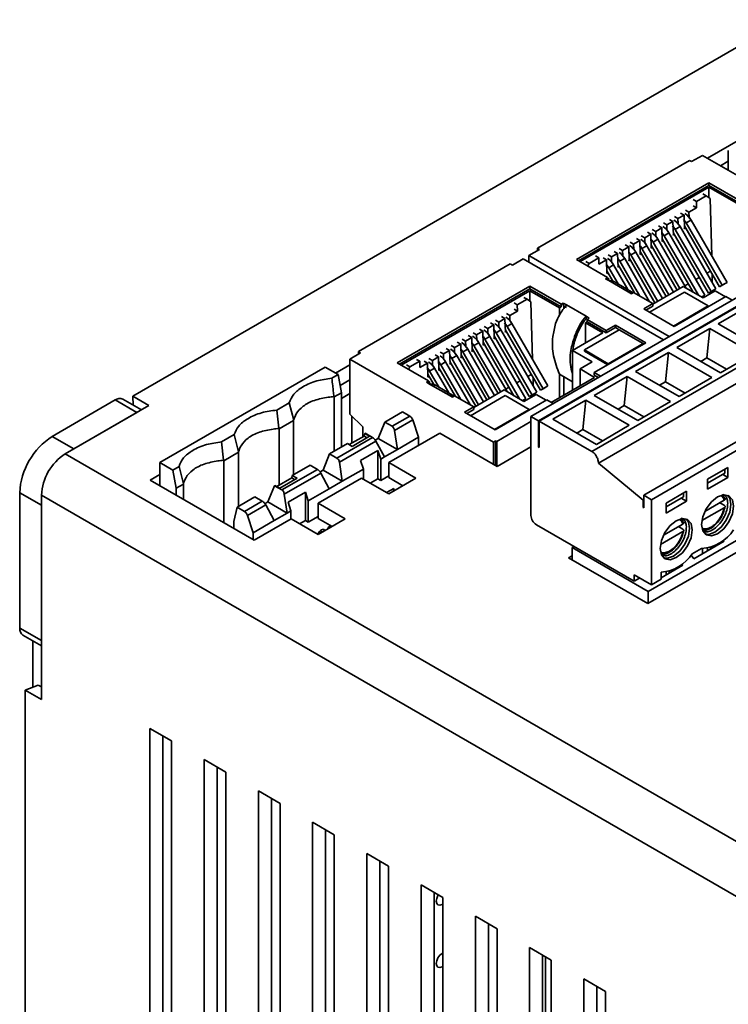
# Model space of a CAD drawing. Header units: millimetres. Extents: x 11 to 199, y 5 to 292.
# Tile 13 of 23: x 56 to 87, y 197 to 240. Entities that reach past the tile are written whole.
import ezdxf

# ---------------------------------------------------------------- set-up
doc = ezdxf.new("R2010")
doc.units = ezdxf.units.MM

msp = doc.modelspace()

# ---------------------------------------------------------------- linework, layer by layer
at = {"color": 7, "linetype": 'Continuous', "lineweight": 35}
for p, q in [((61.0135, 223.5927), (89.3392, 239.9447)), ((96.3217, 239.8936), (85.9863, 233.9271)), ((85.7695, 234.0522), (85.2981, 233.7801)), ((92.016, 230.4462), (85.7695, 234.0522)), ((86.898, 233.4008), (86.898, 234.2574)), ((85.2042, 233.8343), (78.6046, 230.0244)), ((85.2981, 233.7801), (85.2042, 233.8343)), ((86.898, 233.8002), (86.552, 233.6005)), ((80.2969, 229.5318), (86.0575, 232.8573)), ((80.3912, 229.4774), (86.0575, 232.7484)), ((80.4619, 229.4365), (86.0575, 232.6668)), ((86.0575, 232.8573), (87.4128, 232.0749)), ((86.0575, 232.8573), (86.0575, 232.7484)), ((86.0575, 232.7484), (87.4128, 231.966)), ((86.0575, 232.6668), (87.3421, 231.9252)), ((86.0575, 232.2161), (86.0575, 232.6668)), ((85.9349, 232.2967), (85.5107, 232.0517)), ((85.7935, 232.3783), (85.9349, 232.2967)), ((86.1058, 232.1844), (85.9349, 232.2967)), ((85.5107, 232.0517), (85.3692, 232.1334)), ((85.3692, 231.8612), (85.5185, 231.775)), ((85.5185, 231.775), (85.5107, 232.0517)), ((86.1058, 232.1844), (86.1768, 229.6849)), ((84.5561, 231.3918), (84.7053, 231.3056)), ((84.7053, 231.3056), (84.974, 231.4607)), ((84.974, 231.4607), (84.8248, 231.5469)), ((84.9911, 230.8593), (84.974, 231.4607)), ((85.1862, 231.5832), (85.0369, 231.6693)), ((85.5185, 231.775), (85.1862, 231.5832)), ((85.1862, 231.5832), (85.1924, 231.364)), ((83.8631, 230.9917), (84.0124, 230.9055)), ((84.2245, 231.028), (84.0752, 231.1142)), ((84.4932, 231.1831), (84.2245, 231.028)), ((84.2245, 231.028), (84.2307, 230.8089)), ((84.3439, 231.2693), (84.4932, 231.1831)), ((84.587, 230.8381), (84.4749, 230.9894)), ((84.5103, 230.5817), (84.4932, 231.1831)), ((84.587, 230.8381), (84.7992, 230.9606)), ((84.7053, 231.3056), (84.7116, 231.0865)), ((84.7992, 230.9606), (86.3616, 228.2543)), ((85.0679, 231.1157), (84.9557, 231.2669)), ((84.9875, 230.9854), (86.5136, 228.3421)), ((85.0679, 231.1157), (85.28, 231.2381)), ((86.6303, 228.4094), (85.0679, 231.1157)), ((85.28, 231.2381), (86.8424, 228.5319)), ((83.2628, 230.4728), (83.1136, 230.559)), ((83.5315, 230.628), (83.2628, 230.4728)), ((83.3823, 230.7141), (83.5315, 230.628)), ((83.5486, 230.0266), (83.5315, 230.628)), ((83.7437, 230.7504), (83.5944, 230.8366)), ((84.0124, 230.9055), (83.7437, 230.7504)), ((83.7437, 230.7504), (83.7499, 230.5313)), ((84.0294, 230.3041), (84.0124, 230.9055)), ((84.1062, 230.5605), (84.0186, 230.6783)), ((84.1062, 230.5605), (84.3183, 230.683)), ((85.6005, 227.9723), (84.1062, 230.5605)), ((84.3183, 230.683), (85.8808, 227.9767)), ((84.5036, 230.6188), (84.5103, 230.5817)), ((84.5067, 230.7078), (86.0328, 228.0645)), ((84.5103, 230.5817), (84.5622, 230.6117)), ((86.1495, 228.1318), (84.587, 230.8381)), ((84.9844, 230.8964), (84.9911, 230.8593)), ((84.9911, 230.8593), (85.043, 230.8893)), ((82.4206, 230.159), (82.5699, 230.0728)), ((82.6327, 230.2814), (82.782, 230.1953)), ((82.782, 230.1953), (83.0507, 230.3504)), ((82.782, 230.1953), (82.7882, 229.9761)), ((83.0507, 230.3504), (82.9014, 230.4366)), ((83.0678, 229.749), (83.0507, 230.3504)), ((83.1445, 230.0054), (83.0572, 230.1228)), ((83.1445, 230.0054), (83.3567, 230.1278)), ((83.2628, 230.4728), (83.2691, 230.2537)), ((83.3567, 230.1278), (84.5209, 228.1113)), ((83.6254, 230.2829), (83.538, 230.4004)), ((83.545, 230.1526), (84.6729, 228.1991)), ((83.6254, 230.2829), (83.8375, 230.4054)), ((84.7896, 228.2664), (83.6254, 230.2829)), ((83.8375, 230.4054), (85.0632, 228.2825)), ((84.0228, 230.3413), (84.0294, 230.3041)), ((84.0259, 230.4302), (85.3672, 228.107)), ((84.0294, 230.3041), (84.0813, 230.3341)), ((78.6984, 229.9702), (78.227, 229.6981)), ((78.227, 229.6981), (84.3217, 226.1796)), ((78.227, 229.6981), (78.227, 229.4205)), ((78.6046, 230.0244), (78.6984, 229.9702)), ((78.6046, 229.916), (78.6046, 230.0244)), ((81.1266, 229.6841), (81.268, 229.6025)), ((81.6711, 229.7263), (81.8203, 229.6401)), ((81.8203, 229.6401), (82.089, 229.7952)), ((82.089, 229.7952), (81.9398, 229.8814)), ((82.1061, 229.1938), (82.089, 229.7952)), ((82.3012, 229.9177), (82.1519, 230.0039)), ((82.5699, 230.0728), (82.3012, 229.9177)), ((82.3012, 229.9177), (82.3074, 229.6986)), ((82.587, 229.4714), (82.5699, 230.0728)), ((82.6637, 229.7278), (82.5763, 229.8453)), ((82.6637, 229.7278), (82.8758, 229.8502)), ((83.8279, 227.7113), (82.6637, 229.7278)), ((82.8758, 229.8502), (84.0401, 227.8337)), ((83.0611, 229.7861), (83.0678, 229.749)), ((83.0642, 229.875), (84.1921, 227.9215)), ((83.0678, 229.749), (83.1197, 229.7789)), ((84.3088, 227.9889), (83.1445, 230.0054)), ((83.3995, 214.5817), (109.9867, 229.9301)), ((83.5419, 230.0637), (83.5486, 230.0266)), ((83.5486, 230.0266), (83.6005, 230.0565)), ((77.4214, 229.3413), (70.8217, 225.5314)), ((77.5152, 229.2871), (77.4214, 229.3413)), ((77.9866, 229.5593), (77.5152, 229.2871)), ((84.0813, 226.0408), (77.9866, 229.5593)), ((78.227, 229.4477), (78.2034, 229.4341)), ((81.6522, 228.7494), (80.2969, 229.5318)), ((80.8437, 229.3576), (80.7023, 229.4392)), ((80.8437, 229.3576), (80.7867, 229.249)), ((81.268, 229.6025), (80.8437, 229.3576)), ((81.268, 229.6025), (81.2759, 229.3258)), ((81.6082, 229.5176), (81.2759, 229.3258)), ((81.4589, 229.6038), (81.6082, 229.5176)), ((81.702, 229.1726), (81.6073, 229.3005)), ((81.6253, 228.9162), (81.6082, 229.5176)), ((81.702, 229.1726), (81.9142, 229.2951)), ((81.8203, 229.6401), (81.8266, 229.421)), ((81.9142, 229.2951), (82.5329, 228.2234)), ((82.1829, 229.4502), (82.0953, 229.5761)), ((82.0994, 229.2309), (82.1061, 229.1938)), ((82.1025, 229.3199), (82.8217, 228.0743)), ((82.1829, 229.4502), (82.395, 229.5727)), ((83.055, 227.9396), (82.1829, 229.4502)), ((83.4793, 227.6947), (82.395, 229.5727)), ((82.5803, 229.5085), (82.587, 229.4714)), ((82.5834, 229.5975), (83.7112, 227.6439)), ((82.587, 229.4714), (82.6389, 229.5014)), ((81.6186, 228.9534), (81.6253, 228.9162)), ((81.6217, 229.0423), (81.9248, 228.5173)), ((81.6253, 228.9162), (81.6772, 228.9462)), ((82.1087, 228.4683), (81.702, 229.1726)), ((82.1061, 229.1938), (82.158, 229.2238)), ((86.118, 229.0273), (85.966, 228.9396)), ((86.1942, 228.5443), (86.1942, 228.8954)), ((81.5579, 228.695), (81.6522, 228.7494)), ((81.6993, 228.6133), (81.5579, 228.695)), ((81.6522, 228.7494), (81.6522, 228.6405)), ((81.7229, 228.6813), (81.6522, 228.7222)), ((81.6522, 228.6405), (81.7229, 228.6813)), ((82.5479, 228.1235), (81.6993, 228.6133)), ((82.7683, 228.0875), (81.9776, 228.544)), ((85.1563, 228.4722), (85.0043, 228.3844)), ((85.6372, 228.7497), (85.4851, 228.662)), ((86.5136, 228.3421), (86.7258, 228.4645)), ((86.5136, 228.3421), (86.6303, 228.4094)), ((86.8424, 228.5319), (86.6303, 228.4094)), ((86.7258, 228.4645), (86.8424, 228.5319)), ((72.514, 225.0388), (78.2746, 228.3643)), ((72.6083, 224.9844), (78.2746, 228.2555)), ((72.679, 224.9436), (78.2746, 228.1738)), ((78.2746, 228.3643), (79.6299, 227.5819)), ((78.2746, 228.3643), (78.2746, 228.2555)), ((78.2746, 228.2555), (79.6299, 227.4731)), ((78.2746, 228.1738), (79.5592, 227.4322)), ((78.2746, 227.7231), (78.2746, 228.1738)), ((87.6738, 228.1147), (78.3211, 222.7156)), ((82.6893, 228.0418), (82.5479, 228.1235)), ((82.5479, 228.1235), (82.7415, 228.072)), ((82.7836, 228.0963), (82.6893, 228.0418)), ((83.6156, 227.616), (82.7836, 228.0963)), ((84.9874, 228.1085), (83.4789, 227.2377)), ((84.9403, 228.3534), (83.6156, 227.5887)), ((85.7982, 227.8581), (84.9403, 228.3534)), ((86.0245, 227.5098), (84.9874, 228.1085)), ((85.8808, 227.9767), (85.7368, 227.8936)), ((85.7641, 227.9094), (85.8808, 227.9767)), ((86.3262, 228.1629), (85.7982, 227.8581)), ((86.0328, 228.0645), (86.2449, 228.1869)), ((86.0328, 228.0645), (86.1495, 228.1318)), ((86.3616, 228.2543), (86.1495, 228.1318)), ((86.1942, 228.0867), (86.1942, 228.1576)), ((86.2449, 228.1869), (86.3616, 228.2543)), ((86.2449, 228.1869), (86.2449, 228.187)), ((86.7693, 227.9071), (86.3262, 228.1629)), ((77.5863, 227.6404), (77.7278, 227.5588)), ((78.152, 227.8037), (77.7278, 227.5588)), ((77.7278, 227.5588), (77.7356, 227.282)), ((78.0106, 227.8853), (78.152, 227.8037)), ((78.3229, 227.6914), (78.152, 227.8037)), ((78.3939, 225.1919), (78.3229, 227.6914)), ((88.0038, 227.9242), (78.6511, 222.5251)), ((78.6747, 222.5115), (88.0274, 227.9106)), ((79.6299, 227.5819), (79.7242, 227.6364)), ((79.6299, 227.4731), (79.6299, 227.5819)), ((79.7242, 227.6364), (79.8656, 227.5547)), ((79.7242, 227.6364), (79.7242, 227.5275)), ((79.7242, 227.5275), (79.8656, 227.4458)), ((79.8656, 227.5547), (80.7141, 227.0649)), ((83.2196, 227.3874), (83.6156, 227.616)), ((83.6156, 227.616), (83.6156, 227.5071)), ((86.7929, 227.9207), (84.5443, 226.6227)), ((85.7641, 227.9094), (85.7641, 227.9094)), ((87.892, 227.563), (86.4611, 226.7369)), ((87.0653, 227.7635), (86.7929, 227.9207)), ((77.4033, 227.0902), (77.254, 227.1764)), ((77.7356, 227.282), (77.4033, 227.0902)), ((77.7356, 227.282), (77.5863, 227.3682)), ((79.5592, 227.4322), (79.6299, 227.4731)), ((79.5592, 227.4322), (79.5592, 227.1088)), ((79.7477, 227.5139), (79.7477, 227.3873)), ((84.5443, 226.6227), (83.2196, 227.3874)), ((83.6156, 227.5071), (83.3139, 227.3329)), ((84.516, 226.639), (86.0245, 227.5098)), ((86.0245, 227.5098), (86.0245, 227.4772)), ((76.7103, 226.6902), (76.4416, 226.535)), ((76.561, 226.7763), (76.7103, 226.6902)), ((76.7274, 226.0888), (76.7103, 226.6902)), ((76.9224, 226.8126), (76.7732, 226.8988)), ((77.1911, 226.9677), (76.9224, 226.8126)), ((76.9224, 226.8126), (76.9287, 226.5935)), ((77.0419, 227.0539), (77.1911, 226.9677)), ((77.285, 226.6227), (77.1728, 226.774)), ((77.2082, 226.3663), (77.1911, 226.9677)), ((77.285, 226.6227), (77.4971, 226.7452)), ((77.4033, 227.0902), (77.4095, 226.8711)), ((77.4971, 226.7452), (79.0596, 224.0389)), ((80.7613, 226.8199), (80.6905, 226.7791)), ((80.6905, 226.7791), (81.4519, 226.3396)), ((80.6905, 225.9001), (80.6905, 226.7791)), ((80.7141, 227.0649), (80.8555, 226.9832)), ((80.7141, 226.956), (80.7141, 227.0649)), ((80.7141, 226.956), (80.7613, 226.9288)), ((80.8555, 226.9832), (80.7613, 226.9288)), ((80.7613, 226.9288), (81.5933, 226.4485)), ((80.7613, 226.9288), (80.7613, 226.8199)), ((80.7613, 226.8199), (81.5933, 226.3396)), ((81.5933, 226.4485), (81.9893, 226.6771)), ((81.9893, 226.6771), (83.3139, 225.9124)), ((81.9893, 226.5682), (81.9893, 226.6771)), ((86.4611, 226.7369), (88.349, 225.6471)), ((75.9608, 226.2575), (75.8115, 226.3436)), ((76.2295, 226.4126), (75.9608, 226.2575)), ((75.9608, 226.2575), (75.967, 226.0383)), ((76.0802, 226.4987), (76.2295, 226.4126)), ((76.2466, 225.8112), (76.2295, 226.4126)), ((76.4416, 226.535), (76.2923, 226.6212)), ((76.4416, 226.535), (76.4478, 226.3159)), ((76.8041, 226.3451), (76.692, 226.4964)), ((76.8041, 226.3451), (77.0163, 226.4676)), ((78.3666, 223.6389), (76.8041, 226.3451)), ((77.0163, 226.4676), (78.5787, 223.7613)), ((77.2015, 226.4035), (77.2082, 226.3663)), ((77.2046, 226.4924), (78.7308, 223.8491)), ((77.2082, 226.3663), (77.2601, 226.3963)), ((78.8474, 223.9165), (77.285, 226.6227)), ((81.4519, 226.3396), (80.1272, 225.5749)), ((80.2403, 226.2539), (80.3329, 226.302)), ((82.1543, 226.473), (80.6458, 225.6021)), ((90.3211, 226.5865), (80.9685, 221.1873)), ((81.9893, 226.5682), (81.5933, 226.3396)), ((81.5933, 226.3396), (81.5933, 226.4485)), ((82.1542, 226.473), (81.9893, 226.5682)), ((83.1913, 225.8743), (82.1543, 226.473)), ((86.096, 226.5262), (84.665, 225.7001)), ((85.9682, 225.254), (86.096, 226.5262)), ((87.9839, 225.4363), (86.096, 226.5262)), ((75.2678, 225.8574), (74.9991, 225.7023)), ((75.1185, 225.9436), (75.2678, 225.8574)), ((75.2849, 225.256), (75.2678, 225.8574)), ((75.48, 225.9799), (75.3307, 226.0661)), ((75.7487, 226.135), (75.48, 225.9799)), ((75.48, 225.9799), (75.4862, 225.7608)), ((75.5994, 226.2212), (75.7487, 226.135)), ((75.7657, 225.5336), (75.7487, 226.135)), ((75.8425, 225.79), (75.7551, 225.9074)), ((75.8425, 225.79), (76.0546, 225.9124)), ((76.0546, 225.9124), (77.2803, 223.7895)), ((76.3233, 226.0676), (76.2359, 226.185)), ((76.2399, 225.8483), (76.2466, 225.8112)), ((76.243, 225.9372), (77.5843, 223.614)), ((76.2466, 225.8112), (76.2985, 225.8411)), ((76.3233, 226.0676), (76.5354, 226.19)), ((77.8176, 223.4793), (76.3233, 226.0676)), ((76.5354, 226.19), (78.0979, 223.4838)), ((76.7207, 226.1259), (76.7274, 226.0888)), ((76.7238, 226.2148), (78.2499, 223.5715)), ((76.7274, 226.0888), (76.7793, 226.1187)), ((83.3139, 225.9124), (81.0653, 224.6143)), ((81.2511, 220.686), (90.6038, 226.0851)), ((81.6828, 225.0034), (83.1913, 225.8743)), ((83.2196, 225.8579), (83.1913, 225.8743)), ((83.1913, 225.8416), (83.1913, 225.8743)), ((70.9155, 225.4772), (70.4441, 225.2051)), ((70.8217, 225.5314), (70.9155, 225.4772)), ((70.8217, 225.4231), (70.8217, 225.5314)), ((74.1569, 225.3884), (74.3062, 225.3023)), ((74.5183, 225.4247), (74.369, 225.5109)), ((74.787, 225.5798), (74.5183, 225.4247)), ((74.5183, 225.4247), (74.5245, 225.2056)), ((74.6377, 225.666), (74.787, 225.5798)), ((74.8041, 224.9784), (74.787, 225.5798)), ((74.9991, 225.7023), (74.8498, 225.7885)), ((74.9991, 225.7023), (75.0053, 225.4832)), ((75.3616, 225.5124), (75.2743, 225.6299)), ((75.2813, 225.3821), (76.4092, 223.4285)), ((75.3616, 225.5124), (75.5738, 225.6349)), ((76.5259, 223.4959), (75.3616, 225.5124)), ((75.5738, 225.6349), (76.738, 223.6184)), ((75.759, 225.5707), (75.7657, 225.5336)), ((75.7621, 225.6597), (76.89, 223.7061)), ((75.7657, 225.5336), (75.8176, 225.5636)), ((77.0067, 223.7735), (75.8425, 225.79)), ((80.1272, 225.5749), (80.9852, 225.0796)), ((80.1272, 223.855), (80.1272, 225.5749)), ((80.6458, 225.5477), (80.6458, 225.6021)), ((80.6458, 225.6021), (81.6828, 225.0034)), ((81.664, 224.9599), (80.6458, 225.5477)), ((84.2999, 225.4893), (82.869, 224.6633)), ((84.1722, 224.2171), (84.2999, 225.4893)), ((86.1878, 224.3995), (84.2999, 225.4893)), ((84.665, 225.7001), (86.5529, 224.6102)), ((86.5529, 224.6102), (87.9839, 225.4363)), ((70.4441, 224.9548), (69.8237, 224.5966)), ((70.4441, 225.2051), (76.6907, 221.599)), ((70.4441, 225.2051), (70.4441, 222.8099)), ((73.8693, 224.2564), (72.514, 225.0388)), ((73.4851, 225.1095), (73.0609, 224.8646)), ((73.4851, 225.1095), (73.3437, 225.1912)), ((73.493, 224.8328), (73.4851, 225.1095)), ((73.8253, 225.0247), (73.493, 224.8328)), ((73.676, 225.1109), (73.8253, 225.0247)), ((73.8424, 224.4233), (73.8253, 225.0247)), ((74.0375, 225.1471), (73.8882, 225.2333)), ((74.3062, 225.3023), (74.0375, 225.1471)), ((74.0375, 225.1471), (74.0437, 224.928)), ((74.3232, 224.7009), (74.3062, 225.3023)), ((74.4, 224.9572), (74.3124, 225.0831)), ((74.4, 224.9572), (74.6121, 225.0797)), ((75.2721, 223.4466), (74.4, 224.9572)), ((75.6964, 223.2017), (74.6121, 225.0797)), ((74.8808, 225.2348), (74.7934, 225.3523)), ((74.7974, 225.0156), (74.8041, 224.9784)), ((74.8005, 225.1045), (75.9284, 223.151)), ((74.8041, 224.9784), (74.856, 225.0084)), ((74.8808, 225.2348), (75.0929, 225.3573)), ((76.045, 223.2183), (74.8808, 225.2348)), ((75.0929, 225.3573), (76.2572, 223.3408)), ((75.2782, 225.2931), (75.2849, 225.256)), ((75.2849, 225.256), (75.3368, 225.286)), ((80.9852, 225.0796), (80.4572, 224.7748)), ((81.6828, 225.0034), (81.6828, 224.9708)), ((85.703, 225.1009), (85.9682, 225.254)), ((86.8181, 224.7633), (85.9682, 225.254)), ((62.1916, 220.7079), (69.3758, 224.8552)), ((69.9415, 224.5286), (69.3758, 224.8552)), ((69.6684, 224.371), (69.9415, 224.5286)), ((70.083, 223.7393), (69.9415, 224.5286)), ((73.0609, 224.8646), (72.9194, 224.9463)), ((73.0609, 224.8646), (73.0038, 224.7561)), ((73.9191, 224.6797), (73.807, 224.8309)), ((73.8388, 224.5493), (74.1419, 224.0243)), ((73.9191, 224.6797), (74.1313, 224.8021)), ((74.3258, 223.9753), (73.9191, 224.6797)), ((74.1313, 224.8021), (74.75, 223.7304)), ((74.3166, 224.738), (74.3232, 224.7009)), ((74.3197, 224.8269), (75.0388, 223.5813)), ((74.3232, 224.7009), (74.3751, 224.7308)), ((78.3351, 224.5344), (78.1831, 224.4466)), ((79.5592, 224.5472), (80.1272, 224.2193)), ((79.5592, 224.5472), (79.5592, 223.5271)), ((80.4572, 224.7748), (81.0889, 224.4102)), ((80.4572, 224.0455), (80.4572, 224.7748)), ((81.0653, 224.6143), (81.3378, 224.457)), ((81.0653, 224.6143), (81.0653, 224.5054)), ((82.869, 224.6633), (84.7569, 223.5734)), ((83.2237, 219.2865), (92.5764, 224.6857)), ((70.4441, 224.3015), (70.0255, 224.0599)), ((73.775, 224.202), (73.8693, 224.2564)), ((73.9165, 224.1204), (73.775, 224.202)), ((73.8357, 224.4604), (73.8424, 224.4233)), ((73.8424, 224.4233), (73.8943, 224.4532)), ((73.8693, 224.2564), (73.8693, 224.1476)), ((73.94, 224.1884), (73.8693, 224.2292)), ((73.8693, 224.1476), (73.94, 224.1884)), ((74.765, 223.6305), (73.9165, 224.1204)), ((77.8543, 224.2568), (77.7023, 224.169)), ((78.4113, 224.0513), (78.4113, 224.4024)), ((81.0889, 224.4102), (79.1986, 223.3189)), ((79.7477, 224.4383), (79.7477, 223.6359)), ((81.2435, 224.4026), (81.0653, 224.5054)), ((82.5039, 224.4525), (81.0729, 223.6264)), ((82.3761, 223.1803), (82.5039, 224.4525)), ((84.3918, 223.3626), (82.5039, 224.4525)), ((92.9064, 224.4952), (83.5537, 219.0961)), ((83.907, 224.064), (84.1722, 224.2171)), ((85.0221, 223.7265), (84.1722, 224.2171)), ((84.7569, 223.5734), (86.1878, 224.3995)), ((70.083, 223.7393), (69.7673, 223.5568)), ((70.083, 221.3828), (70.083, 223.7393)), ((70.4441, 223.7027), (70.083, 223.4942)), ((74.9855, 223.5945), (74.1947, 224.051)), ((77.1574, 223.8605), (75.8327, 223.0958)), ((78.0153, 223.3652), (77.1574, 223.8605)), ((77.3734, 223.9792), (77.2214, 223.8914)), ((78.4621, 223.694), (78.2499, 223.5715)), ((78.3666, 223.6389), (78.5787, 223.7613)), ((78.5787, 223.7613), (78.4621, 223.694)), ((78.7308, 223.8491), (78.9429, 223.9715)), ((78.7308, 223.8491), (78.8474, 223.9165)), ((79.0596, 224.0389), (78.8474, 223.9165)), ((78.9429, 223.9715), (79.0596, 224.0389)), ((78.9429, 223.9715), (78.9429, 223.9716)), ((60.2536, 223.4261), (57.5194, 221.8477)), ((61.1964, 222.8818), (60.2536, 223.4261)), ((61.3916, 222.9945), (60.5869, 223.4591)), ((61.7206, 223.1844), (61.0135, 223.5927)), ((61.0395, 223.1978), (61.0135, 223.5927)), ((67.2736, 222.9885), (67.8196, 223.3037)), ((68.0093, 222.5526), (67.8195, 223.3037)), ((69.7564, 223.5776), (69.7561, 223.5812)), ((69.7673, 223.5568), (69.7673, 221.2005)), ((74.9064, 223.5489), (74.765, 223.6305)), ((74.765, 223.6305), (74.9586, 223.579)), ((75.0007, 223.6033), (74.9064, 223.5489)), ((75.8327, 223.123), (75.0007, 223.6033)), ((77.2045, 223.6155), (75.696, 222.7447)), ((79.01, 223.4278), (76.7614, 222.1297)), ((78.2416, 223.0168), (77.2045, 223.6155)), ((77.9539, 223.4006), (78.0979, 223.4838)), ((77.9812, 223.4164), (77.9539, 223.4006)), ((78.0979, 223.4838), (77.9812, 223.4164)), ((78.5433, 223.67), (78.0153, 223.3652)), ((78.2499, 223.5715), (78.3666, 223.6389)), ((78.4113, 223.5938), (78.4113, 223.6647)), ((78.9864, 223.4142), (78.5433, 223.67)), ((79.2824, 223.2705), (79.01, 223.4278)), ((80.7078, 223.4156), (79.2769, 222.5896)), ((80.5801, 222.1434), (80.7078, 223.4156)), ((82.5957, 222.3258), (80.7078, 223.4156)), ((81.0729, 223.6264), (82.9608, 222.5366)), ((82.9608, 222.5366), (84.3918, 223.3626)), ((58.0851, 221.0857), (61.7206, 223.1844)), ((58.4622, 221.3034), (61.1964, 222.8818)), ((61.0377, 223.2255), (61.0146, 223.2122)), ((67.3613, 222.199), (67.2736, 222.9885)), ((71.9639, 222.4686), (72.737, 222.9149)), ((73.0566, 222.7304), (72.737, 222.9149)), ((75.4367, 222.8944), (75.8327, 223.123)), ((76.7614, 222.1297), (75.4367, 222.8944)), ((75.8327, 223.0141), (75.531, 222.84)), ((75.8327, 223.123), (75.8327, 223.0141)), ((76.7331, 222.146), (78.2416, 223.0168)), ((78.2416, 223.0168), (78.2416, 222.9842)), ((82.1109, 223.0272), (82.3761, 223.1803)), ((83.226, 222.6897), (82.3761, 223.1803)), ((67.3727, 222.1742), (68.0085, 222.5412)), ((68.0085, 220.1852), (68.0085, 222.5413)), ((70.4441, 222.8099), (70.4446, 222.8096)), ((70.4446, 222.8096), (71.0103, 222.2653)), ((70.5388, 221.5517), (70.5388, 222.7189)), ((71.9639, 222.4686), (71.681, 221.7609)), ((72.2835, 222.2841), (71.9639, 222.4686)), ((72.2835, 222.2841), (73.0566, 222.7304)), ((72.3929, 222.1041), (73.185, 222.5614)), ((73.185, 222.5614), (73.4299, 221.8072)), ((78.3211, 222.4858), (76.8321, 221.6262)), ((78.3211, 222.7156), (78.6511, 222.5251)), ((78.3211, 222.7156), (78.3211, 218.4151)), ((78.6511, 222.5251), (78.6511, 221.3819)), ((78.6747, 221.3683), (78.6747, 222.5115)), ((78.6747, 222.5115), (80.9685, 221.1873)), ((79.2769, 222.5896), (81.1648, 221.4997)), ((67.3616, 222.1951), (67.3612, 222.1988)), ((67.3725, 222.1742), (67.3725, 219.7238)), ((71.0103, 222.2653), (71.0103, 221.8238)), ((71.0743, 221.8607), (71.0987, 221.9692)), ((71.0987, 221.9692), (71.1153, 221.9787)), ((71.0987, 221.9692), (71.3076, 221.8486)), ((71.435, 221.7942), (71.1153, 221.9787)), ((72.1387, 220.708), (74.3543, 221.987)), ((72.5154, 221.2792), (72.3929, 222.1041)), ((74.3543, 221.987), (76.8527, 220.5447)), ((80.3149, 221.9904), (80.5801, 222.1434)), ((81.43, 221.6528), (80.5801, 222.1434)), ((81.1648, 221.4997), (82.5957, 222.3258)), ((58.4622, 221.3034), (57.5194, 221.8477)), ((64.879, 221.6061), (65.4248, 221.9212)), ((64.9668, 220.816), (64.879, 221.6061)), ((65.6146, 221.1702), (65.4248, 221.9212)), ((69.5691, 221.0861), (70.3445, 221.5337)), ((69.8888, 220.9016), (71.435, 221.7942)), ((69.9982, 220.7217), (71.5823, 221.6362)), ((70.3445, 221.5337), (70.5533, 221.4132)), ((70.4262, 221.4866), (71.0743, 221.8607)), ((71.3076, 221.8486), (70.5533, 221.4132)), ((71.2014, 221.7873), (71.0743, 221.8607)), ((71.681, 221.7609), (71.5508, 221.6858)), ((71.5823, 221.6362), (71.9497, 220.9527)), ((72.5154, 221.2792), (71.681, 221.7609)), ((72.5154, 221.2792), (73.4299, 221.8072)), ((73.4299, 221.8072), (73.4299, 221.4534)), ((76.6907, 221.599), (76.785, 221.6535)), ((76.6907, 220.6383), (76.6907, 221.599)), ((76.785, 221.6535), (76.8321, 221.6262)), ((76.785, 220.5838), (76.785, 221.6535)), ((76.8321, 221.6262), (76.8321, 220.5566)), ((65.2934, 220.9748), (65.6137, 221.1588)), ((65.6137, 218.8027), (65.6137, 221.1589)), ((70.9154, 220.802), (71.6696, 221.2374)), ((71.7917, 220.8614), (71.6696, 221.2374)), ((71.6696, 221.2374), (71.6696, 220.0065)), ((71.9497, 220.9527), (72.5154, 221.2792)), ((76.8527, 220.5447), (78.3211, 221.3924)), ((78.6511, 221.3819), (78.6747, 221.3955)), ((78.6747, 221.3683), (78.6511, 221.3819)), ((109.8453, 191.2052), (58.0851, 221.0857)), ((62.1916, 219.7013), (62.1916, 220.7079)), ((62.1916, 220.7079), (62.7573, 220.3813)), ((64.9666, 220.8127), (64.9664, 220.8158)), ((64.9778, 220.7863), (64.9778, 218.0929)), ((64.9796, 220.7863), (65.2934, 220.9748)), ((69.2863, 220.3785), (69.5691, 221.0861)), ((69.5691, 221.0861), (69.8888, 220.9016)), ((70.1207, 219.8968), (69.9982, 220.7217)), ((71.0375, 220.426), (70.9154, 220.802)), ((71.7917, 220.8614), (71.9497, 220.9527)), ((71.7917, 219.936), (71.7917, 220.8614)), ((73.3172, 220.0277), (72.1387, 220.708)), ((72.1387, 220.708), (72.1387, 220.0548)), ((81.2511, 220.686), (83.2002, 219.0824)), ((62.7573, 220.3813), (63.03, 220.5387)), ((62.8988, 219.592), (62.7573, 220.3813)), ((63.2198, 219.7878), (63.03, 220.5387)), ((67.494, 219.5192), (69.0402, 220.4118)), ((67.6035, 219.3392), (69.1876, 220.2537)), ((67.9498, 220.1513), (68.7206, 220.5963)), ((69.0402, 220.4118), (68.7206, 220.5963)), ((69.1561, 220.3033), (69.2863, 220.3785)), ((69.1876, 220.2537), (69.555, 219.5702)), ((70.1207, 219.8968), (69.2863, 220.3785)), ((70.1207, 219.8968), (71.0375, 220.426)), ((71.0375, 219.983), (71.0375, 220.426)), ((83.4123, 215.1085), (92.765, 220.5077)), ((85.9862, 219.9831), (86.8818, 220.5002)), ((85.9862, 219.8198), (86.7404, 220.2552)), ((86.7404, 220.4185), (86.7404, 220.2552)), ((86.8818, 220.5002), (86.8818, 220.0647)), ((62.1916, 220.1907), (61.7678, 219.946)), ((61.7678, 219.946), (66.2932, 217.3335)), ((67.2772, 219.6687), (67.9253, 220.0429)), ((68.1586, 220.0307), (67.4043, 219.5953)), ((67.9253, 220.0429), (67.9498, 220.1513)), ((67.9253, 220.0429), (68.0524, 219.9695)), ((67.9498, 220.1513), (68.1586, 220.0307)), ((69.0745, 218.9391), (70.9601, 220.0277)), ((69.555, 219.5702), (70.1207, 219.8968)), ((70.9601, 220.0277), (72.1387, 219.3473)), ((71.6696, 220.0065), (71.3332, 219.8123)), ((71.6696, 220.0065), (71.7917, 219.936)), ((71.7917, 219.936), (72.1387, 220.1363)), ((72.7514, 219.7011), (72.1387, 220.0548)), ((72.1387, 219.3473), (73.3172, 220.0277)), ((86.8818, 220.0647), (85.9862, 219.5476)), ((85.9862, 219.5476), (85.9862, 219.9831)), ((86.6461, 220.2008), (86.8818, 220.0647)), ((57.048, 218.8539), (56.1052, 219.3982)), ((56.1052, 219.3982), (56.1052, 213.5191)), ((63.2187, 219.7743), (62.8987, 219.592)), ((62.8987, 219.2931), (62.8987, 219.592)), ((63.219, 219.1083), (63.219, 219.7745)), ((67.1744, 219.7037), (66.8915, 218.996)), ((67.1744, 219.7037), (67.1955, 219.7159)), ((67.494, 219.5192), (67.1744, 219.7037)), ((67.1955, 219.7159), (67.4043, 219.5953)), ((67.7664, 218.9841), (68.5206, 219.4195)), ((68.6427, 219.0436), (68.5206, 219.4195)), ((68.5206, 219.4195), (68.5206, 218.1886)), ((68.6427, 219.0436), (69.555, 219.5702)), ((72.3639, 219.5865), (72.0441, 219.4019)), ((72.3521, 219.4705), (72.3542, 219.5809)), ((72.3617, 219.4761), (72.3639, 219.5865)), ((84.1901, 218.9463), (85.0858, 219.4633)), ((85.0858, 219.4633), (85.0858, 219.0279)), ((57.048, 219.2894), (109.2325, 189.164)), ((57.048, 210.4163), (57.048, 219.2894)), ((65.5528, 218.7675), (66.3259, 219.2138)), ((65.8724, 218.583), (66.6455, 219.0293)), ((66.6455, 219.0293), (66.3259, 219.2138)), ((66.8915, 218.996), (66.7614, 218.9209)), ((66.8915, 218.996), (67.7259, 218.5143)), ((67.7259, 218.5143), (67.6035, 219.3392)), ((67.8885, 218.6082), (67.7664, 218.9841)), ((68.6427, 218.1182), (68.6427, 219.0436)), ((83.2237, 219.096), (83.2002, 219.0824)), ((83.2002, 219.0824), (83.2002, 218.7558)), ((83.2237, 219.2865), (83.2237, 218.7422)), ((83.5537, 219.0961), (83.2237, 219.2865)), ((83.5537, 219.0961), (83.5537, 215.3944)), ((84.1901, 218.783), (84.9444, 219.2184)), ((85.0858, 219.0279), (84.1901, 218.5108)), ((84.8501, 219.1639), (85.0858, 219.0279)), ((84.9444, 219.3817), (84.9444, 219.2184)), ((85.8831, 218.5899), (86.7159, 219.0707)), ((86.6492, 219.3408), (86.7184, 219.181)), ((57.048, 212.9748), (57.048, 218.8539)), ((65.4113, 218.1415), (65.5528, 218.7675)), ((65.5528, 218.7675), (65.8724, 218.583)), ((66.0008, 218.414), (66.7929, 218.8713)), ((67.1602, 218.1878), (66.7929, 218.8713)), ((67.7259, 218.5143), (67.8885, 218.6082)), ((67.8885, 218.2544), (67.8885, 218.6082)), ((70.253, 218.2588), (69.0745, 218.9391)), ((69.0745, 218.9391), (69.0745, 218.2859)), ((83.2002, 218.7558), (83.2237, 218.7694)), ((83.2002, 218.7558), (83.2237, 218.7422)), ((84.1901, 218.5108), (84.1901, 218.9463)), ((86.7159, 218.744), (85.7532, 218.1883)), ((86.5298, 218.9632), (86.7184, 218.8543)), ((65.4113, 218.1415), (65.4113, 217.8426)), ((66.2457, 217.6598), (66.0008, 218.414)), ((66.2457, 217.6598), (67.1602, 218.1878)), ((66.2932, 217.3335), (67.896, 218.2588)), ((67.1602, 218.1878), (67.7259, 218.5143)), ((67.896, 218.2588), (69.0745, 217.5784)), ((68.5206, 218.1886), (68.2691, 218.0434)), ((68.5206, 218.1886), (68.6427, 218.1182)), ((68.6427, 218.1182), (69.0745, 218.3674)), ((69.6873, 217.9322), (69.0745, 218.2859)), ((69.0745, 217.5784), (70.253, 218.2588)), ((84.8531, 218.3039), (84.9224, 218.1441)), ((69.1359, 217.7145), (69.0957, 217.67)), ((69.1783, 217.7517), (69.1359, 217.7145)), ((69.194, 217.6939), (69.1704, 217.6773)), ((69.2227, 217.7816), (69.1783, 217.7517)), ((69.1799, 217.6716), (69.2034, 217.6882)), ((69.2206, 217.7055), (69.194, 217.6939)), ((69.2034, 217.6882), (69.194, 217.6939)), ((69.2034, 217.6882), (69.2301, 217.6998)), ((69.2427, 217.7071), (69.2206, 217.7055)), ((69.2301, 217.6998), (69.2206, 217.7055)), ((69.2597, 217.7996), (69.2227, 217.7816)), ((69.2301, 217.6998), (69.2521, 217.7014)), ((69.2601, 217.6987), (69.2427, 217.7071)), ((69.2521, 217.7014), (69.2427, 217.7071)), ((69.2521, 217.7014), (69.2695, 217.693)), ((69.2917, 217.8079), (69.2597, 217.7996)), ((69.2695, 217.693), (69.2601, 217.6987)), ((69.2695, 217.693), (69.2705, 217.6916)), ((69.3187, 217.8067), (69.2917, 217.8079)), ((69.3403, 217.7973), (69.3187, 217.8067)), ((69.3469, 217.7871), (69.3337, 217.8001)), ((69.3563, 217.7814), (69.3403, 217.7973)), ((69.3574, 217.7648), (69.3469, 217.7871)), ((69.3563, 217.7814), (69.3469, 217.7871)), ((69.3668, 217.7591), (69.3563, 217.7814)), ((69.3618, 217.7443), (69.3574, 217.7648)), ((69.3668, 217.7591), (69.3574, 217.7648)), ((69.3691, 217.7485), (69.3668, 217.7591)), ((69.4952, 217.8255), (69.4941, 217.8207)), ((69.5142, 217.8727), (69.4952, 217.8255)), ((69.5427, 217.9211), (69.5142, 217.8727)), ((69.5792, 217.9671), (69.5427, 217.9211)), ((69.5673, 217.8629), (69.5679, 217.8658)), ((69.5679, 217.8658), (69.576, 217.8844)), ((69.5701, 217.8645), (69.5679, 217.8658)), ((69.576, 217.8844), (69.5881, 217.9037)), ((69.5854, 217.8787), (69.576, 217.8844)), ((69.5975, 217.984), (69.5792, 217.9671)), ((69.5823, 217.8716), (69.5854, 217.8787)), ((69.5854, 217.8787), (69.5975, 217.898)), ((69.5881, 217.9037), (69.6046, 217.9228)), ((69.5975, 217.898), (69.5881, 217.9037)), ((69.5975, 217.898), (69.614, 217.9172)), ((69.6046, 217.9228), (69.6259, 217.9409)), ((69.614, 217.9172), (69.6046, 217.9228)), ((69.614, 217.9172), (69.6353, 217.9352)), ((69.6259, 217.9409), (69.6476, 217.9551)), ((69.6353, 217.9352), (69.6259, 217.9409)), ((69.6353, 217.9352), (69.6572, 217.9495)), ((82.7995, 215.5576), (78.5568, 218.0069)), ((84.9199, 217.7072), (83.9572, 217.1515)), ((84.087, 217.553), (84.9199, 218.0338)), ((84.7338, 217.9264), (84.9224, 217.8175)), ((66.2457, 217.361), (66.2457, 217.6598)), ((69.0587, 217.6196), (69.0446, 217.5957)), ((69.0957, 217.67), (69.0587, 217.6196)), ((69.123, 217.6266), (69.1006, 217.5935)), ((69.1224, 217.6061), (69.1325, 217.6209)), ((69.1468, 217.6549), (69.123, 217.6266)), ((69.1325, 217.6209), (69.123, 217.6266)), ((69.1325, 217.6209), (69.1562, 217.6492)), ((69.1704, 217.6773), (69.1468, 217.6549)), ((69.1562, 217.6492), (69.1468, 217.6549)), ((69.1562, 217.6492), (69.1799, 217.6716)), ((69.1799, 217.6716), (69.1704, 217.6773)), ((86.7167, 217.2884), (85.3968, 216.5264)), ((86.7167, 217.2884), (86.645, 217.3066)), ((80.1125, 217.0135), (80.195, 217.0611)), ((80.1125, 216.4792), (80.1125, 217.0135)), ((80.1125, 217.0135), (83.4123, 215.1085)), ((85.3333, 216.7483), (85.7387, 216.9824)), ((85.7739, 216.7441), (85.7739, 216.9797)), ((85.9861, 216.8666), (85.9861, 216.994)), ((86.1275, 217.029), (86.1275, 216.9482)), ((80.1125, 216.6573), (79.9583, 216.5682)), ((79.9583, 216.5682), (83.3995, 214.5817)), ((85.2785, 216.6816), (85.3968, 216.5264)), ((85.2789, 216.6821), (85.2789, 216.681)), ((84.9207, 216.2515), (83.978, 215.7073)), ((84.3314, 215.9114), (84.3314, 215.9921)), ((84.8489, 216.2698), (84.9207, 216.2515)), ((83.5537, 215.3944), (82.7995, 215.8298)), ((82.7995, 215.8298), (82.7995, 215.5576)), ((83.0352, 215.6937), (82.7995, 215.5576)), ((83.5537, 215.3944), (83.978, 215.6393)), ((83.978, 215.9428), (83.978, 215.6393)), ((84.19, 215.8297), (84.19, 215.9571)), ((83.4123, 215.1085), (83.4197, 214.5933)), ((56.1052, 213.5191), (57.048, 212.9748)), ((56.2433, 213.2139), (57.048, 212.7493)), ((56.6709, 212.967), (56.6709, 210.9515)), ((56.9066, 211.0422), (56.3409, 210.8245)), ((56.9066, 211.0422), (57.048, 210.9606)), ((56.3409, 210.8245), (57.048, 210.4163)), ((56.3409, 188.0703), (56.3409, 210.8245)), ((61.762, 209.1647), (61.762, 189.5678)), ((62.7049, 208.6205), (61.762, 209.1647)), ((62.3277, 208.8382), (62.3277, 189.8943)), ((62.7049, 189.0235), (62.7049, 208.6205)), ((64.1191, 207.8041), (64.1191, 188.2071)), ((65.0619, 207.2598), (64.1191, 207.8041)), ((64.6848, 207.4775), (64.6848, 188.5337)), ((65.0619, 187.6628), (65.0619, 207.2598)), ((66.4761, 206.4434), (66.4761, 186.8464)), ((67.4189, 205.8991), (66.4761, 206.4434)), ((67.0418, 206.1168), (67.0418, 187.173)), ((67.4189, 186.3021), (67.4189, 205.8991)), ((68.8331, 205.0827), (68.8331, 185.4857)), ((69.7759, 204.5384), (68.8331, 205.0827)), ((69.3988, 204.7561), (69.3988, 185.8123)), ((69.7759, 184.9415), (69.7759, 204.5384)), ((71.1901, 203.722), (71.1901, 184.125)), ((72.1329, 203.1778), (71.1901, 203.722)), ((71.7558, 203.3955), (71.7558, 184.4516)), ((72.1329, 183.5808), (72.1329, 203.1778)), ((73.5472, 202.3613), (73.5472, 182.7644)), ((74.49, 201.8171), (73.5472, 202.3613)), ((74.1128, 202.0348), (74.1128, 183.0909)), ((74.49, 182.2201), (74.49, 201.8171)), ((75.9042, 201.0007), (75.9042, 181.4037)), ((76.847, 200.4564), (75.9042, 201.0007)), ((76.4699, 200.6741), (76.4699, 181.7303)), ((76.847, 180.8594), (76.847, 200.4564)), ((78.2612, 199.64), (78.2612, 180.043)), ((79.204, 199.0957), (78.2612, 199.64)), ((78.8269, 199.3134), (78.8269, 180.3696)), ((78.9546, 199.2397), (78.957, 180.2944)), ((79.204, 179.4987), (79.204, 199.0957)), ((80.6182, 198.2793), (80.6182, 178.6823)), ((81.561, 197.735), (80.6182, 198.2793)), ((81.1839, 197.9527), (81.1839, 179.0089)), ((81.561, 178.1381), (81.561, 197.735))]:
    msp.add_line(p, q, dxfattribs=at)
at = {"color": 7, "linetype": 'Continuous', "lineweight": 35, "flags": 128}
for points in [[(85.7387, 218.0167), (85.7916, 218.3545), (85.9423, 218.702), (86.1679, 219.0063), (86.434, 219.221), (86.7001, 219.3135), (86.9257, 219.2696), (87.0764, 219.0962), (87.1293, 218.8195), (87.0764, 218.4816), (86.9257, 218.1341), (86.7001, 217.8298), (86.434, 217.6151), (86.1679, 217.5226), (85.9423, 217.5665), (85.7916, 217.7399), (85.7387, 218.0167)], [(85.887, 217.6066), (86.0501, 217.5907), (86.3162, 217.6832), (86.5822, 217.8979), (86.8078, 218.2022), (86.9586, 218.5497), (87.0115, 218.8875), (86.9586, 219.1642), (86.8632, 219.2975)], [(83.9426, 216.9798), (83.9956, 217.3176), (84.1463, 217.6651), (84.3719, 217.9694), (84.638, 218.1841), (84.904, 218.2766), (85.1296, 218.2328), (85.2804, 218.0593), (85.3333, 217.7826), (85.2804, 217.4448), (85.1296, 217.0973), (84.904, 216.793), (84.638, 216.5783), (84.3719, 216.4858), (84.1463, 216.5296), (83.9956, 216.7031), (83.9426, 216.9798)], [(84.0909, 216.5698), (84.254, 216.5538), (84.5201, 216.6463), (84.7862, 216.861), (85.0118, 217.1653), (85.1625, 217.5128), (85.2154, 217.8506), (85.1625, 218.1274), (85.0671, 218.2607)], [(74.2949, 201.9297), (74.2807, 201.9062), (74.2262, 201.7805), (74.207, 201.6584), (74.2262, 201.5583), (74.2807, 201.4956), (74.3622, 201.4797), (74.4585, 201.5132), (74.49, 201.5336)], [(74.49, 199.4), (74.4585, 199.3841), (74.3622, 199.3064), (74.2807, 199.1964), (74.2262, 199.0707), (74.207, 198.9486), (74.2262, 198.8485), (74.2807, 198.7858), (74.3622, 198.7699), (74.4585, 198.8034), (74.49, 198.8238)]]:
    msp.add_lwpolyline(points, dxfattribs=at)
at = {"color": 7, "linetype": 'Continuous', "lineweight": 35}
for centre, radius, start, end in [((84.5938, 230.8576), 0.7846, 29.00884, 55.61736), ((83.6321, 230.3025), 0.7846, 29.00884, 55.61736), ((83.8066, 230.3885), 0.9007, 29.94574, 39.714), ((84.113, 230.5801), 0.7846, 29.00884, 55.61736), ((84.2874, 230.6661), 0.9007, 29.94574, 39.714), ((83.1513, 230.0249), 0.7846, 29.00884, 55.61736), ((83.3257, 230.1109), 0.9007, 29.94574, 39.714), ((82.1896, 229.4697), 0.7846, 29.00884, 55.61736), ((82.3641, 229.5558), 0.9007, 29.94574, 39.714), ((82.6705, 229.7473), 0.7846, 29.00884, 55.61736), ((82.8449, 229.8333), 0.9007, 29.94574, 39.714), ((81.7159, 229.1986), 0.7753, 28.84512, 55.78108), ((81.8832, 229.2782), 0.9007, 29.94574, 39.714), ((80.9216, 228.723), 0.9007, 29.94574, 39.714), ((81.2311, 228.9169), 0.7808, 28.97073, 56.23545), ((76.3301, 226.0871), 0.7846, 29.00884, 55.61736), ((76.5045, 226.1731), 0.9007, 29.94574, 39.714), ((76.8109, 226.3647), 0.7846, 29.00884, 55.61736), ((75.8493, 225.8095), 0.7846, 29.00884, 55.61736), ((76.0237, 225.8955), 0.9007, 29.94574, 39.714), ((74.8876, 225.2544), 0.7846, 29.00884, 55.61736), ((75.062, 225.3404), 0.9007, 29.94574, 39.714), ((75.3684, 225.5319), 0.7846, 29.00884, 55.61736), ((75.5429, 225.6179), 0.9007, 29.94574, 39.714), ((74.4068, 224.9768), 0.7846, 29.00884, 55.61736), ((74.5812, 225.0628), 0.9007, 29.94574, 39.714), ((73.4468, 224.4229), 0.7825, 28.98742, 55.96597), ((73.933, 224.7057), 0.7753, 28.84512, 55.78108), ((74.1004, 224.7852), 0.9007, 29.94574, 39.714), ((73.1387, 224.2301), 0.9007, 29.94574, 39.714), ((60.4488, 223.1535), 0.3353, 65.69288, 125.61758), ((59.1756, 219.2585), 3.0736, 122.60548, 177.39452), ((59.2996, 219.1869), 2.254, 122.60548, 177.39452), ((78.8329, 218.4384), 0.5123, 182.60548, 237.39452), ((85.6424, 218.7551), 1.7753, 273.10982, 326.8848), ((83.8201, 217.7514), 1.8154, 274.98827, 326.46042), ((56.4223, 213.4787), 0.3197, 172.74417, 235.94365)]:
    msp.add_arc(centre, radius, start, end, dxfattribs=at)
for centre, start_param, end_param in [((69.9772, 216.9693), 5.6755753, 5.6813521), ((69.9772, 216.9693), 0.7485179, 0.7508507), ((67.5825, 215.5868), 5.675552, 5.6813759), ((67.5825, 215.5868), 0.7485179, 0.7508475), ((65.1878, 214.2044), 5.6743753, 5.6812308), ((65.1878, 214.2044), 0.7485046, 0.7512904)]:
    msp.add_ellipse(centre, major_axis=(-1.2963, 7.8518), ratio=0.1906089, start_param=start_param, end_param=end_param, dxfattribs=at)
for points in [[(85.28, 231.2381), (85.241, 231.2972), (85.1631, 231.4153), (85.0633, 231.4849), (85.0133, 231.5196)], [(84.3183, 230.683), (84.2794, 230.742), (84.2015, 230.8602), (84.1016, 230.9297), (84.0517, 230.9645)], [(84.7992, 230.9606), (84.7602, 231.0196), (84.6823, 231.1377), (84.5824, 231.2073), (84.5325, 231.2421)], [(83.8375, 230.4054), (83.7985, 230.4645), (83.7206, 230.5826), (83.6208, 230.6521), (83.5708, 230.6869)], [(82.8758, 229.8502), (82.8369, 229.9093), (82.759, 230.0274), (82.6591, 230.097), (82.6092, 230.1317)], [(83.3567, 230.1278), (83.3177, 230.1869), (83.2398, 230.305), (83.1399, 230.3745), (83.09, 230.4093)], [(81.9142, 229.2951), (81.8752, 229.3541), (81.7973, 229.4723), (81.6974, 229.5418), (81.6475, 229.5766)], [(77.0163, 226.4676), (76.9773, 226.5267), (76.8994, 226.6448), (76.7995, 226.7143), (76.7496, 226.7491)], [(77.4971, 226.7452), (77.4581, 226.8042), (77.3802, 226.9223), (77.2804, 226.9919), (77.2304, 227.0267)], [(76.5354, 226.19), (76.4965, 226.2491), (76.4186, 226.3672), (76.3187, 226.4367), (76.2688, 226.4715)], [(75.5738, 225.6349), (75.5348, 225.6939), (75.4569, 225.812), (75.357, 225.8816), (75.3071, 225.9164)], [(76.0546, 225.9124), (76.0157, 225.9715), (75.9377, 226.0896), (75.8379, 226.1592), (75.7879, 226.1939)], [(75.0929, 225.3573), (75.054, 225.4163), (74.9761, 225.5345), (74.8762, 225.604), (74.8263, 225.6388)], [(74.1313, 224.8021), (74.0923, 224.8612), (74.0144, 224.9793), (73.9145, 225.0488), (73.8646, 225.0836)], [(73.185, 222.5614), (73.1784, 222.5787), (73.1651, 222.6135), (73.1337, 222.6617), (73.0969, 222.7033), (73.07, 222.7213), (73.0566, 222.7304)], [(80.9685, 221.1873), (80.9874, 221.1751), (81.0253, 221.1507), (81.0798, 221.0989), (81.1298, 221.0385), (81.1733, 220.9708), (81.2087, 220.8986), (81.2342, 220.825), (81.2498, 220.7524), (81.2507, 220.7081), (81.2511, 220.686)], [(65.8724, 218.583), (65.8858, 218.574), (65.9127, 218.5559), (65.9495, 218.5144), (65.9809, 218.4661), (65.9942, 218.4314), (66.0008, 218.414)]]:
    msp.add_open_spline(points, degree=3, dxfattribs=at)
for points, knots in [([(81.9733, 228.5378), (81.9666, 228.5445), (81.8988, 228.6117), (81.7939, 228.6126), (81.6993, 228.6133)], [0, 0, 0, 0, 0.09963893, 1, 1, 1, 1]), ([(79.8656, 227.5547), (79.7609, 227.4205), (79.5664, 227.171), (79.4469, 226.8787), (79.3917, 226.7437)], [0, 0, 0, 0, 0.53815608, 1, 1, 1, 1]), ([(79.3917, 226.7437), (79.3458, 226.5548), (79.2251, 226.0583), (79.2733, 225.2746), (79.4591, 224.8019), (79.5592, 224.5472)], [0, 0, 0, 0, 0.2208626, 0.5802484, 1, 1, 1, 1]), ([(80.2403, 226.2539), (80.3066, 226.4125), (80.429, 226.7053), (80.6245, 226.9519), (80.7141, 227.0649)], [0, 0, 0, 0, 0.5419124, 1, 1, 1, 1]), ([(80.3329, 226.302), (80.3967, 226.4459), (80.5004, 226.6796), (80.6548, 226.8792), (80.7141, 226.956)], [0, 0, 0, 0, 0.6154084, 1, 1, 1, 1]), ([(80.1272, 224.5699), (80.0908, 224.6979), (80.0022, 225.0097), (80.0302, 225.5974), (80.1764, 226.0544), (80.2403, 226.2539)], [0, 0, 0, 0, 0.2819074, 0.6866231, 1, 1, 1, 1]), ([(80.3329, 226.302), (80.268, 226.1185), (80.1165, 225.6899), (80.1233, 225.3202), (80.1272, 225.1089)], [0, 0, 0, 0, 0.4283868, 1, 1, 1, 1]), ([(67.8194, 223.3037), (67.8712, 223.4311), (67.9753, 223.6874), (68.4029, 224.0186), (68.973, 224.2758), (69.4433, 224.3404), (69.6682, 224.3712)], [0, 0, 0, 0, 0.2413454, 0.4853678, 0.7539436, 1, 1, 1, 1]), ([(69.7573, 223.582), (69.7488, 223.6584), (69.7319, 223.8114), (69.7025, 224.0745), (69.6814, 224.2611), (69.6689, 224.3713)], [0, 0, 0, 0, 0.2904948, 0.5809895, 1, 1, 1, 1]), ([(74.1905, 224.0448), (74.1837, 224.0515), (74.1159, 224.1188), (74.011, 224.1196), (73.9165, 224.1204)], [0, 0, 0, 0, 0.0996389, 1, 1, 1, 1]), ([(68.009, 222.5514), (68.0385, 222.6412), (68.1049, 222.8434), (68.4055, 223.1794), (68.8882, 223.4289), (69.3783, 223.5276), (69.675, 223.5668), (69.7564, 223.5776)], [0, 0, 0, 0, 0.183299, 0.4125013, 0.6619988, 0.9073123, 1, 1, 1, 1]), ([(65.4246, 221.9213), (65.4764, 222.0487), (65.5806, 222.3049), (66.0081, 222.6361), (66.5782, 222.8934), (67.0485, 222.9579), (67.2734, 222.9888)], [0, 0, 0, 0, 0.2413493, 0.4853755, 0.7539556, 1, 1, 1, 1]), ([(65.6142, 221.1689), (65.6438, 221.2588), (65.7102, 221.461), (66.0108, 221.797), (66.4934, 222.0465), (66.9835, 222.1452), (67.2802, 222.1844), (67.3616, 222.1951)], [0, 0, 0, 0, 0.1833034, 0.4125117, 0.6620158, 0.9073358, 1, 1, 1, 1]), ([(72.3929, 222.1041), (72.3888, 222.1241), (72.3805, 222.1642), (72.3534, 222.2163), (72.3208, 222.2586), (72.2959, 222.2756), (72.2835, 222.2841)], [0, 0, 0, 0, 0.2669351, 0.5336815, 0.7667557, 1, 1, 1, 1]), ([(63.0299, 220.5387), (63.0817, 220.6661), (63.1858, 220.9224), (63.6132, 221.2536), (64.1834, 221.5109), (64.6538, 221.5754), (64.8788, 221.6063)], [0, 0, 0, 0, 0.2413092, 0.4852965, 0.7538365, 1, 1, 1, 1]), ([(71.5823, 221.6362), (71.5721, 221.6534), (71.5523, 221.6869), (71.5132, 221.7327), (71.4731, 221.7698), (71.4474, 221.7863), (71.435, 221.7942)], [0, 0, 0, 0, 0.2755792, 0.5337021, 0.7749405, 1, 1, 1, 1]), ([(63.2195, 219.7865), (63.249, 219.8763), (63.315, 220.0771), (63.613, 220.4116), (64.0919, 220.6618), (64.5835, 220.762), (64.8827, 220.8016), (64.9666, 220.8127)], [0, 0, 0, 0, 0.1833225, 0.4095585, 0.659091, 0.9043874, 1, 1, 1, 1]), ([(69.8888, 220.9016), (69.9007, 220.8934), (69.9254, 220.8763), (69.9578, 220.8349), (69.9852, 220.7823), (69.9938, 220.7423), (69.9982, 220.7217)], [0, 0, 0, 0, 0.2250595, 0.4662979, 0.7244208, 1, 1, 1, 1]), ([(69.1876, 220.2537), (69.1774, 220.271), (69.1575, 220.3045), (69.1184, 220.3503), (69.0784, 220.3873), (69.0527, 220.4038), (69.0402, 220.4118)], [0, 0, 0, 0, 0.2755792, 0.5337021, 0.7749405, 1, 1, 1, 1]), ([(67.494, 219.5192), (67.506, 219.5109), (67.5307, 219.4939), (67.5631, 219.4524), (67.5905, 219.3998), (67.599, 219.3598), (67.6035, 219.3392)], [0, 0, 0, 0, 0.2250595, 0.4662979, 0.7244208, 1, 1, 1, 1]), ([(66.7929, 218.8713), (66.7826, 218.8885), (66.7628, 218.922), (66.7237, 218.9678), (66.6837, 219.0049), (66.6579, 219.0214), (66.6455, 219.0293)], [0, 0, 0, 0, 0.2755792, 0.5337021, 0.7749405, 1, 1, 1, 1]), ([(86.7035, 219.3086), (86.7397, 219.2841), (86.817, 219.2319), (86.8691, 219.063), (86.8753, 218.8377), (86.817, 218.5737), (86.699, 218.3046), (86.5331, 218.0587), (86.3373, 217.861), (86.1357, 217.7345), (85.9541, 217.6828), (85.8628, 217.7086), (85.8208, 217.7204)], [0, 0, 0, 0, 0.0879511, 0.1875127, 0.2897769, 0.3940473, 0.4985479, 0.6030728, 0.7074677, 0.8115802, 0.9134791, 1, 1, 1, 1]), ([(86.7184, 219.181), (86.7294, 219.1731), (86.7514, 219.1574), (86.7597, 219.1265), (86.7508, 219.0951), (86.7276, 219.0789), (86.7159, 219.0707)], [0, 0, 0, 0, 0.2436409, 0.4902771, 0.7431148, 1, 1, 1, 1]), ([(85.8013, 217.7532), (85.8622, 217.7593), (86.0179, 217.7751), (86.2249, 217.9034), (86.4091, 218.0799), (86.5552, 218.2719), (86.6938, 218.5299), (86.737, 218.7172), (86.7601, 218.8174)], [0, 0, 0, 0, 0.1440696, 0.3684051, 0.4872505, 0.6320978, 0.8029768, 1, 1, 1, 1]), ([(86.7184, 218.8543), (86.7294, 218.8465), (86.7514, 218.8307), (86.76, 218.8001), (86.7512, 218.775), (86.7349, 218.7563), (86.7223, 218.7481), (86.7159, 218.744)], [0, 0, 0, 0, 0.2442671, 0.4916421, 0.731924, 0.8654501, 1, 1, 1, 1]), ([(84.9074, 218.2718), (84.9437, 218.2473), (85.0209, 218.1951), (85.073, 218.0261), (85.0792, 217.8009), (85.0209, 217.5369), (84.903, 217.2677), (84.7371, 217.0219), (84.5413, 216.8242), (84.3396, 216.6976), (84.1581, 216.646), (84.0668, 216.6717), (84.0249, 216.6836)], [0, 0, 0, 0, 0.0879578, 0.187527, 0.289799, 0.3940773, 0.4985859, 0.6031188, 0.7075217, 0.8116421, 0.9135488, 1, 1, 1, 1]), ([(84.9224, 218.1441), (84.9333, 218.1363), (84.9554, 218.1205), (84.9636, 218.0897), (84.9547, 218.0583), (84.9315, 218.042), (84.9199, 218.0338)], [0, 0, 0, 0, 0.2436409, 0.4902771, 0.7431148, 1, 1, 1, 1]), ([(84.0052, 216.7163), (84.0661, 216.7225), (84.2218, 216.7383), (84.4288, 216.8666), (84.6131, 217.043), (84.7592, 217.235), (84.8977, 217.4931), (84.9409, 217.6803), (84.9641, 217.7806)], [0, 0, 0, 0, 0.1440696, 0.3684051, 0.4872505, 0.6320978, 0.8029768, 1, 1, 1, 1]), ([(84.9224, 217.8175), (84.9333, 217.8097), (84.9554, 217.7939), (84.9639, 217.7632), (84.9551, 217.7381), (84.9388, 217.7195), (84.9262, 217.7113), (84.9199, 217.7072)], [0, 0, 0, 0, 0.2442671, 0.4916421, 0.731924, 0.8654501, 1, 1, 1, 1])]:
    msp.add_open_spline(points, degree=3, knots=knots, dxfattribs=at)
at = {"color": 8, "linetype": 'Continuous', "lineweight": 35}
for points, knots in [([(86.5781, 219.2705), (86.6009, 219.2576), (86.6685, 219.2196), (86.697, 219.13), (86.7159, 219.0707)], [0, 0, 0, 0, 0.3378083, 1, 1, 1, 1]), ([(86.7159, 218.744), (86.695, 218.6637), (86.6521, 218.4983), (86.5155, 218.2515), (86.3426, 218.0438), (86.1505, 217.8963), (85.9624, 217.8266), (85.8233, 217.8181), (85.769, 217.8603), (85.7575, 217.8691)], [0, 0, 0, 0, 0.1549229, 0.3187582, 0.4825935, 0.6375165, 0.7924394, 0.9562747, 1, 1, 1, 1]), ([(84.782, 218.2336), (84.8049, 218.2208), (84.8725, 218.1828), (84.901, 218.0932), (84.9199, 218.0338)], [0, 0, 0, 0, 0.3378083, 1, 1, 1, 1]), ([(84.9199, 217.7072), (84.899, 217.6268), (84.856, 217.4614), (84.7195, 217.2147), (84.5465, 217.0069), (84.3545, 216.8595), (84.1663, 216.7898), (84.0272, 216.7812), (83.9729, 216.8234), (83.9615, 216.8323)], [0, 0, 0, 0, 0.1549229, 0.3187582, 0.4825935, 0.6375165, 0.7924394, 0.9562747, 1, 1, 1, 1])]:
    msp.add_open_spline(points, degree=3, knots=knots, dxfattribs=at)

doc.saveas('drawing.dxf')
